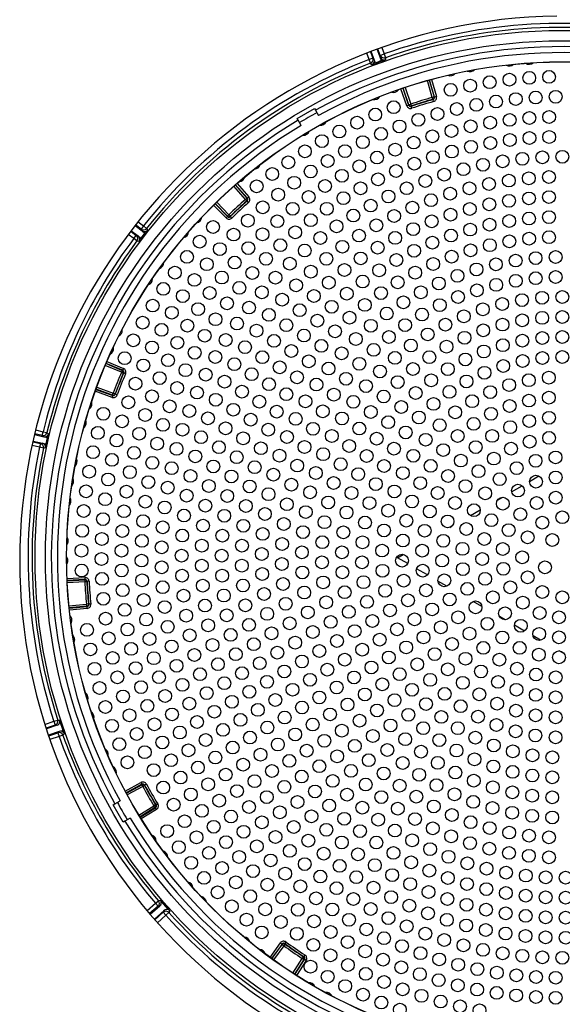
# Model space of a CAD drawing. Header units: millimetres. Extents: x 1064 to 6011, y -885 to 2276.
# Tile 32 of 36: x 3322 to 3457, y 1810 to 2056. Entities that reach past the tile are written whole.
import ezdxf

# ---------------------------------------------------------------- set-up
doc = ezdxf.new("R2010")
doc.units = ezdxf.units.MM
doc.header["$MEASUREMENT"] = 0

# ---------------------------------------------------------------- blocks, each defined once
blk = doc.blocks.new('Boven')
for p, q in [((1090.63, -429.73), (1089.87, -427.73)), ((1092.16, -429.17), (1091.43, -427.15)), ((1092.17, -428.68), (1091.58, -427.09)), ((1092.52, -426.75), (1093.11, -428.33)), ((1089.36, -429.72), (1088.78, -428.15)), ((1090.3, -429.38), (1089.36, -429.72)), ((1089.73, -430.66), (1089.36, -429.72)), ((1089.71, -427.79), (1090.3, -429.38)), ((1090.3, -429.38), (1090.63, -429.73)), ((1090.95, -430.6), (1090.63, -429.73)), ((1092.5, -430.12), (1090.99, -430.68)), ((1092.16, -429.17), (1092.17, -428.68)), ((1092.47, -430.03), (1092.16, -429.17)), ((1092.17, -428.68), (1093.11, -428.33)), ((1093.11, -428.33), (1093.44, -429.28)), ((1093.44, -429.28), (1093.43, -429.76)), ((1090.05, -431.01), (1089.73, -430.66)), ((1105.1, -439.19), (1103.92, -434.98)), ((1104.4, -434.85), (1105.58, -439.06)), ((1105.69, -439.12), (1104.48, -434.83)), ((1104.97, -434.69), (1106.17, -438.98)), ((1098.76, -441.27), (1097.33, -437.05)), ((1097.81, -436.89), (1099.23, -441.11)), ((1099.28, -441), (1097.89, -436.86)), ((1098.36, -436.7), (1099.76, -440.84)), ((1105.58, -439.06), (1105.1, -439.19)), ((1105.24, -439.68), (1105.1, -439.19)), ((1105.34, -439.73), (1105.24, -439.68)), ((1105.48, -440.21), (1105.34, -439.73)), ((1105.58, -439.06), (1105.69, -439.12)), ((1106.17, -438.98), (1105.69, -439.12)), ((1071.44, -444.43), (1075.77, -441.93)), ((1075.77, -441.93), (1076.02, -442.37)), ((1076.02, -442.37), (1076.77, -443.67)), ((1098.76, -441.27), (1099.23, -441.11)), ((1099.23, -441.11), (1099.28, -441)), ((1099.28, -441), (1099.76, -440.84)), ((1099.92, -441.32), (1099.76, -440.84)), ((1099.92, -441.32), (1099.86, -441.42)), ((1100.02, -441.9), (1099.86, -441.42)), ((1071.69, -444.87), (1071.44, -444.43)), ((1072.44, -446.17), (1071.69, -444.87)), ((1058.5, -464.66), (1055.61, -461.38)), ((1055.99, -461.05), (1058.88, -464.33)), ((1059, -464.34), (1056.05, -460.99)), ((1056.43, -460.66), (1059.37, -464.01)), ((1058.88, -464.33), (1058.5, -464.66)), ((1058.88, -464.33), (1059, -464.34)), ((1059.37, -464.01), (1059, -464.34)), ((1053.69, -469.28), (1050.57, -466.1)), ((1050.93, -465.75), (1054.05, -468.93)), ((1054.05, -468.81), (1050.99, -465.69)), ((1051.35, -465.34), (1054.4, -468.46)), ((1058.83, -465.04), (1058.5, -464.66)), ((1058.95, -465.04), (1058.83, -465.04)), ((1059.28, -465.42), (1058.95, -465.04)), ((1053.69, -469.28), (1054.05, -468.93)), ((1054.05, -468.81), (1054.4, -468.46)), ((1054.05, -468.93), (1054.05, -468.81)), ((1054.75, -468.82), (1054.4, -468.46)), ((1054.75, -468.82), (1054.75, -468.94)), ((1055.1, -469.3), (1054.75, -468.94)), ((1031.01, -471.14), (1032.71, -472.47)), ((1032.46, -472.05), (1031.11, -471.01)), ((1031.73, -470.23), (1033.07, -471.26)), ((1033.07, -471.26), (1032.46, -472.05)), ((1033.07, -471.26), (1033.85, -471.88)), ((1033.85, -471.88), (1034.1, -472.3)), ((1030.64, -474.43), (1029.29, -473.39)), ((1029.89, -472.59), (1031.25, -473.63)), ((1029.99, -472.46), (1031.71, -473.76)), ((1030.64, -474.43), (1031.25, -473.63)), ((1031.44, -475.02), (1030.64, -474.43)), ((1031.25, -473.63), (1031.71, -473.76)), ((1031.71, -473.76), (1032.45, -474.32)), ((1032.71, -472.47), (1032.46, -472.05)), ((1033.5, -473.1), (1032.52, -474.37)), ((1032.71, -472.47), (1033.43, -473.04)), ((1031.9, -475.15), (1031.44, -475.02)), ((1027.57, -507.82), (1023.54, -506.12)), ((1023.74, -505.66), (1027.76, -507.36)), ((1027.87, -507.32), (1023.77, -505.58)), ((1023.97, -505.12), (1028.07, -506.86)), ((1027.76, -507.36), (1027.57, -507.82)), ((1028.03, -508.02), (1027.57, -507.82)), ((1027.76, -507.36), (1027.87, -507.32)), ((1028.07, -506.86), (1027.87, -507.32)), ((1028.14, -507.97), (1028.03, -508.02)), ((1028.6, -508.17), (1028.14, -507.97)), ((1025.24, -514.08), (1021.05, -512.56)), ((1021.22, -512.09), (1025.41, -513.61)), ((1025.36, -513.5), (1021.25, -512.01)), ((1021.42, -511.54), (1025.53, -513.03)), ((1025.24, -514.08), (1025.41, -513.61)), ((1025.36, -513.5), (1025.53, -513.03)), ((1025.41, -513.61), (1025.36, -513.5)), ((1026, -513.2), (1025.53, -513.03)), ((1026, -513.2), (1026.05, -513.31)), ((1026.52, -513.48), (1026.05, -513.31)), ((1005.89, -523.35), (1008.2, -523.89)), ((1007.8, -523.62), (1005.93, -523.19)), ((1006.17, -522.22), (1008.02, -522.64)), ((1007.8, -523.62), (1008.02, -522.64)), ((1008.2, -523.89), (1007.8, -523.62)), ((1008.02, -522.64), (1008.99, -522.88)), ((1008.99, -522.88), (1009.39, -523.15)), ((1005.48, -525.14), (1007.36, -525.56)), ((1005.52, -524.98), (1007.84, -525.48)), ((1007.36, -525.56), (1007.14, -526.54)), ((1007.36, -525.56), (1007.84, -525.48)), ((1007.84, -525.48), (1008.74, -525.68)), ((1008.2, -523.89), (1009.09, -524.1)), ((1009.18, -524.13), (1008.83, -525.69)), ((1007.14, -526.54), (1005.26, -526.11)), ((1008.12, -526.74), (1007.14, -526.54)), ((1008.6, -526.67), (1008.12, -526.74)), ((1129.42, -535.06), (1131.76, -533.7)), ((1124.95, -537.64), (1127.56, -536.13)), ((1121.46, -539.65), (1122.52, -539.04)), ((1114.65, -543.58), (1117.13, -542.15)), ((1109.49, -546.56), (1110.01, -546.26)), ((1101.61, -551.11), (1102.07, -550.84)), ((1096.44, -554.1), (1097.87, -553.27)), ((1099.02, -555.59), (1096.44, -554.1)), ((1103.93, -558.42), (1101.22, -556.86)), ((1014.01, -559.26), (1018.46, -559.05)), ((1018.48, -559.55), (1014.03, -559.76)), ((1014.04, -559.85), (1018.4, -559.63)), ((1018.43, -560.13), (1014.06, -560.35)), ((1018.4, -559.63), (1018.48, -559.55)), ((1018.4, -559.63), (1018.43, -560.13)), ((1018.93, -560.11), (1018.43, -560.13)), ((1018.46, -559.05), (1018.48, -559.55)), ((1019.01, -560.02), (1018.93, -560.11)), ((1019.5, -560), (1019.01, -560.02)), ((1108.79, -561.23), (1106.56, -559.94)), ((1117.52, -566.27), (1115.36, -565.02)), ((1014.49, -566.15), (1018.84, -565.71)), ((1018.9, -566.21), (1014.54, -566.65)), ((1014.55, -566.73), (1018.99, -566.28)), ((1019.04, -566.78), (1014.61, -567.23)), ((1019.34, -565.66), (1018.84, -565.71)), ((1018.9, -566.21), (1018.84, -565.71)), ((1018.99, -566.28), (1018.9, -566.21)), ((1019.04, -566.78), (1018.99, -566.28)), ((1019.34, -565.66), (1019.43, -565.74)), ((1019.93, -565.69), (1019.43, -565.74)), ((1123.29, -569.6), (1121.92, -568.81)), ((1128.17, -572.41), (1125.64, -570.95)), ((1132.15, -574.72), (1130.29, -573.64)), ((1138.11, -578.15), (1136.79, -577.39)), ((1010.72, -594.96), (1011.68, -594.66)), ((1011.68, -594.66), (1012.18, -594.68)), ((1008.48, -595.73), (1010.72, -594.96)), ((1011.05, -595.91), (1008.79, -596.68)), ((1011.53, -595.94), (1008.84, -596.83)), ((1010.72, -594.96), (1011.05, -595.91)), ((1011.53, -595.94), (1011.05, -595.91)), ((1012.05, -597.48), (1009.36, -598.42)), ((1009.42, -598.57), (1011.69, -597.8)), ((1012.01, -598.75), (1009.74, -599.52)), ((1011.69, -597.8), (1012.05, -597.48)), ((1011.69, -597.8), (1012.01, -598.75)), ((1012.95, -598.41), (1012.01, -598.75)), ((1013.34, -598.08), (1012.95, -598.41)), ((1028.53, -612.36), (1032.44, -610.24)), ((1032.68, -610.68), (1028.76, -612.8)), ((1028.8, -612.88), (1032.65, -610.79)), ((1032.89, -611.23), (1029.04, -613.32)), ((1032.44, -610.24), (1032.68, -610.68)), ((1032.65, -610.79), (1032.68, -610.68)), ((1032.65, -610.79), (1032.89, -611.23)), ((1033.32, -610.99), (1032.89, -611.23)), ((1033.36, -610.88), (1033.32, -610.99)), ((1033.8, -610.64), (1033.36, -610.88)), ((1025.51, -615.83), (1025.95, -615.58)), ((1028.01, -620.16), (1025.51, -615.83)), ((1025.95, -615.58), (1027.25, -614.83)), ((1031.95, -618.36), (1035.68, -616.07)), ((1035.94, -616.5), (1032.21, -618.78)), ((1032.26, -618.86), (1036.06, -616.53)), ((1036.32, -616.95), (1032.52, -619.28)), ((1036.11, -615.81), (1035.68, -616.07)), ((1035.94, -616.5), (1035.68, -616.07)), ((1036.06, -616.53), (1035.94, -616.5)), ((1036.32, -616.95), (1036.06, -616.53)), ((1036.11, -615.81), (1036.22, -615.84)), ((1036.65, -615.58), (1036.22, -615.84)), ((1029.75, -619.16), (1028.45, -619.91)), ((1028.45, -619.91), (1028.01, -620.16)), ((1033.98, -642.22), (1036.06, -640.4)), ((1036.71, -641.15), (1034.62, -642.98)), ((1034.72, -643.1), (1037.17, -640.99)), ((1036.06, -640.4), (1036.82, -639.75)), ((1036.06, -640.4), (1036.71, -641.15)), ((1037.17, -640.99), (1036.71, -641.15)), ((1036.82, -639.75), (1037.29, -639.58)), ((1035.82, -644.37), (1038.25, -642.21)), ((1035.92, -644.49), (1038.03, -642.65)), ((1038.69, -643.4), (1036.59, -645.24)), ((1038.03, -642.65), (1038.25, -642.21)), ((1038.03, -642.65), (1038.69, -643.4)), ((1039.43, -642.73), (1038.69, -643.4)), ((1039.66, -642.28), (1039.43, -642.73)), ((1064.65, -653.9), (1067.25, -650.29)), ((1067.66, -650.58), (1065.05, -654.2)), ((1065.12, -654.25), (1067.68, -650.7)), ((1068.08, -650.99), (1065.53, -654.54)), ((1067.25, -650.29), (1067.66, -650.58)), ((1067.68, -650.7), (1067.66, -650.58)), ((1067.68, -650.7), (1068.08, -650.99)), ((1068.37, -650.59), (1068.08, -650.99)), ((1068.65, -650.06), (1068.36, -650.47)), ((1068.36, -650.47), (1068.37, -650.59)), ((1072.98, -653.72), (1072.7, -654.14)), ((1072.98, -653.72), (1073.09, -653.7)), ((1073.36, -653.28), (1073.09, -653.7)), ((1070.34, -657.82), (1072.7, -654.14)), ((1073.12, -654.41), (1070.76, -658.09)), ((1070.83, -658.14), (1073.24, -654.39)), ((1073.66, -654.66), (1071.25, -658.4)), ((1073.12, -654.41), (1072.7, -654.14)), ((1073.24, -654.39), (1073.12, -654.41)), ((1073.66, -654.66), (1073.24, -654.39))]:
    blk.add_line(p, q)
for centre, radius in [((1137.59, -554.01), 131.57), ((1137.59, -554.01), 128.99), ((1137.59, -554.01), 123.72), ((1137.59, -554.01), 123.69), ((1134.29, -434.06), 1.6), ((1114.59, -436.24), 1.6), ((1119.48, -435.39), 1.6), ((1124.4, -434.74), 1.6), ((1129.34, -434.3), 1.6), ((1109.75, -437.29), 1.6), ((1135.93, -439.03), 1.6), ((1095.52, -441.63), 1.6), ((1116.12, -441.04), 1.6), ((1121.04, -440.21), 1.6), ((1125.98, -439.6), 1.6), ((1130.95, -439.21), 1.6), ((1090.91, -443.46), 1.6), ((1106.43, -443.32), 1.6), ((1111.25, -442.07), 1.6), ((1134.3, -444.06), 1.6), ((1086.39, -445.49), 1.6), ((1096.96, -446.43), 1.6), ((1101.66, -444.77), 1.6), ((1114.72, -446.42), 1.6), ((1119.57, -445.5), 1.6), ((1124.46, -444.8), 1.6), ((1129.37, -444.32), 1.6), ((1081.95, -447.7), 1.6), ((1092.34, -448.29), 1.6), ((1105.17, -448.9), 1.6), ((1109.92, -447.55), 1.6), ((1077.6, -450.09), 1.6), ((1087.8, -450.35), 1.6), ((1100.49, -450.46), 1.6), ((1119.63, -450.56), 1.6), ((1124.5, -449.83), 1.6), ((1129.39, -449.33), 1.6), ((1134.31, -449.06), 1.6), ((1073.36, -452.65), 1.6), ((1083.36, -452.6), 1.6), ((1095.88, -452.23), 1.6), ((1110.02, -452.7), 1.6), ((1114.8, -451.52), 1.6), ((1069.22, -455.4), 1.6), ((1079.02, -455.05), 1.6), ((1086.92, -456.38), 1.6), ((1091.35, -454.2), 1.6), ((1100.65, -455.72), 1.6), ((1105.3, -454.1), 1.6), ((1117.78, -456), 1.6), ((1122.69, -455.13), 1.6), ((1127.63, -454.51), 1.6), ((1132.61, -454.14), 1.6), ((1137.59, -454.01), 1.6), ((1065.21, -458.31), 1.6), ((1074.79, -457.68), 1.6), ((1082.59, -458.75), 1.6), ((1096.09, -457.56), 1.6), ((1108.12, -458.46), 1.6), ((1112.92, -457.11), 1.6), ((1070.67, -460.49), 1.6), ((1078.38, -461.31), 1.6), ((1091.61, -459.62), 1.6), ((1103.39, -460.04), 1.6), ((1119.31, -460.79), 1.6), ((1124.26, -459.95), 1.6), ((1129.24, -459.38), 1.6), ((1134.25, -459.07), 1.6), ((1061.31, -461.38), 1.6), ((1066.68, -463.48), 1.6), ((1087.24, -461.87), 1.6), ((1098.75, -461.86), 1.6), ((1109.59, -463.23), 1.6), ((1114.42, -461.88), 1.6), ((1074.28, -464.06), 1.6), ((1082.98, -464.34), 1.6), ((1089.77, -466.19), 1.6), ((1094.2, -463.92), 1.6), ((1104.84, -464.84), 1.6), ((1119.37, -465.88), 1.6), ((1124.3, -465), 1.6), ((1129.26, -464.4), 1.6), ((1134.26, -464.07), 1.6), ((1062.83, -466.63), 1.6), ((1070.3, -466.99), 1.6), ((1078.83, -466.99), 1.6), ((1085.45, -468.68), 1.6), ((1100.18, -466.69), 1.6), ((1109.7, -468.44), 1.6), ((1114.5, -467.03), 1.6), ((1059.11, -469.95), 1.6), ((1066.47, -470.1), 1.6), ((1074.82, -469.84), 1.6), ((1091.18, -471.12), 1.6), ((1095.62, -468.79), 1.6), ((1104.99, -470.13), 1.6), ((1119.43, -470.97), 1.6), ((1124.34, -470.05), 1.6), ((1129.29, -469.42), 1.6), ((1134.26, -469.08), 1.6), ((1050.44, -471.52), 1.6), ((1055.55, -473.43), 1.6), ((1062.78, -473.38), 1.6), ((1070.94, -472.88), 1.6), ((1081.26, -471.39), 1.6), ((1100.38, -472.07), 1.6), ((1114.59, -472.18), 1.6), ((1047.11, -475.2), 1.6), ((1077.21, -474.3), 1.6), ((1086.87, -473.68), 1.6), ((1095.88, -474.26), 1.6), ((1105.16, -475.44), 1.6), ((1109.83, -473.67), 1.6), ((1124.38, -475.11), 1.6), ((1129.31, -474.44), 1.6), ((1134.27, -474.08), 1.6), ((1052.13, -477.06), 1.6), ((1059.23, -476.81), 1.6), ((1067.21, -476.09), 1.6), ((1073.32, -477.41), 1.6), ((1082.71, -476.47), 1.6), ((1091.51, -476.7), 1.6), ((1100.61, -477.48), 1.6), ((1114.69, -477.36), 1.6), ((1119.5, -476.08), 1.6), ((1043.93, -479), 1.6), ((1048.88, -480.84), 1.6), ((1055.85, -480.41), 1.6), ((1063.64, -479.48), 1.6), ((1069.58, -480.71), 1.6), ((1078.69, -479.48), 1.6), ((1087.29, -479.38), 1.6), ((1096.18, -479.78), 1.6), ((1105.36, -480.79), 1.6), ((1109.97, -478.93), 1.6), ((1121.02, -480.87), 1.6), ((1125.94, -479.92), 1.6), ((1130.92, -479.31), 1.6), ((1135.92, -479.03), 1.6), ((1040.91, -482.94), 1.6), ((1060.23, -483.02), 1.6), ((1074.84, -482.69), 1.6), ((1083.22, -482.29), 1.6), ((1091.89, -482.34), 1.6), ((1100.87, -482.94), 1.6), ((1116.17, -482.14), 1.6), ((1045.79, -484.75), 1.6), ((1052.63, -484.15), 1.6), ((1066.01, -484.19), 1.6), ((1079.32, -485.43), 1.6), ((1087.77, -485.15), 1.6), ((1096.52, -485.36), 1.6), ((1106.78, -485.63), 1.6), ((1111.42, -483.73), 1.6), ((1125.98, -484.98), 1.6), ((1130.94, -484.33), 1.6), ((1135.92, -484.03), 1.6), ((1038.05, -486.99), 1.6), ((1049.58, -488.03), 1.6), ((1056.98, -486.73), 1.6), ((1062.62, -487.84), 1.6), ((1071.16, -486.1), 1.6), ((1083.81, -488.19), 1.6), ((1092.33, -488.05), 1.6), ((1102.28, -487.84), 1.6), ((1116.28, -487.34), 1.6), ((1121.09, -485.98), 1.6), ((1042.88, -488.79), 1.6), ((1053.92, -490.58), 1.6), ((1067.67, -489.7), 1.6), ((1075.6, -488.77), 1.6), ((1097.94, -490.35), 1.6), ((1111.58, -489.03), 1.6), ((1122.6, -490.76), 1.6), ((1127.55, -489.79), 1.6), ((1132.55, -489.21), 1.6), ((1137.59, -489.01), 1.6), ((1035.37, -491.16), 1.6), ((1040.14, -492.95), 1.6), ((1046.71, -492.05), 1.6), ((1059.41, -491.66), 1.6), ((1072.07, -492.32), 1.6), ((1080.04, -491.46), 1.6), ((1088.32, -490.99), 1.6), ((1093.78, -493.14), 1.6), ((1107.01, -491.05), 1.6), ((1117.75, -492.11), 1.6), ((1032.86, -495.44), 1.6), ((1051.04, -494.57), 1.6), ((1056.4, -495.64), 1.6), ((1064.37, -493.48), 1.6), ((1076.47, -494.94), 1.6), ((1084.5, -494.17), 1.6), ((1102.59, -493.39), 1.6), ((1113.01, -493.84), 1.6), ((1127.59, -494.85), 1.6), ((1132.57, -494.22), 1.6), ((1137.59, -494.01), 1.6), ((1037.59, -497.23), 1.6), ((1044.02, -496.19), 1.6), ((1061.28, -497.43), 1.6), ((1068.74, -496.05), 1.6), ((1080.88, -497.59), 1.6), ((1089.81, -496.2), 1.6), ((1098.36, -496.04), 1.6), ((1108.42, -495.92), 1.6), ((1117.86, -497.35), 1.6), ((1122.67, -495.9), 1.6), ((1030.53, -499.82), 1.6), ((1041.52, -500.44), 1.6), ((1048.35, -498.69), 1.6), ((1053.59, -499.76), 1.6), ((1065.63, -499.97), 1.6), ((1073.11, -498.63), 1.6), ((1086.06, -499.52), 1.6), ((1094.32, -498.99), 1.6), ((1104.01, -498.36), 1.6), ((1113.19, -499.2), 1.6), ((1127.63, -499.92), 1.6), ((1132.59, -499.24), 1.6), ((1137.59, -499.01), 1.6), ((1035.22, -501.62), 1.6), ((1045.85, -502.94), 1.6), ((1058.4, -501.54), 1.6), ((1069.97, -502.51), 1.6), ((1077.48, -501.22), 1.6), ((1082.53, -503.08), 1.6), ((1090.51, -502.21), 1.6), ((1099.8, -501.13), 1.6), ((1108.69, -501.43), 1.6), ((1118, -502.62), 1.6), ((1122.75, -501.05), 1.6), ((1028.38, -504.29), 1.6), ((1039.21, -504.81), 1.6), ((1050.99, -504.01), 1.6), ((1062.73, -504.05), 1.6), ((1074.32, -505.06), 1.6), ((1095.81, -504.22), 1.6), ((1104.39, -504.04), 1.6), ((1113.41, -504.61), 1.6), ((1127.68, -505), 1.6), ((1132.61, -504.26), 1.6), ((1137.59, -504.01), 1.6), ((1033.05, -506.1), 1.6), ((1043.56, -507.29), 1.6), ((1055.74, -505.79), 1.6), ((1067.06, -506.57), 1.6), ((1079.26, -506.88), 1.6), ((1086.93, -505.7), 1.6), ((1092.08, -507.6), 1.6), ((1100.32, -506.99), 1.6), ((1109.02, -507.02), 1.6), ((1118.17, -507.94), 1.6), ((1122.85, -506.23), 1.6), ((1037.11, -509.27), 1.6), ((1048.61, -508.39), 1.6), ((1053.31, -510.17), 1.6), ((1060.07, -508.29), 1.6), ((1071.4, -509.09), 1.6), ((1083.62, -509.44), 1.6), ((1096.52, -510.27), 1.6), ((1104.86, -509.81), 1.6), ((1113.68, -510.1), 1.6), ((1129.23, -509.79), 1.6), ((1134.23, -509.14), 1.6), ((1031.07, -510.67), 1.6), ((1041.47, -511.75), 1.6), ((1046.45, -512.88), 1.6), ((1057.65, -512.67), 1.6), ((1064.4, -510.79), 1.6), ((1076.24, -510.88), 1.6), ((1088.62, -511.27), 1.6), ((1109.43, -512.7), 1.6), ((1119.6, -512.76), 1.6), ((1124.33, -511.01), 1.6), ((1029.3, -515.33), 1.6), ((1035.2, -513.82), 1.6), ((1051.12, -514.68), 1.6), ((1061.99, -515.16), 1.6), ((1068.73, -513.29), 1.6), ((1073.49, -515.07), 1.6), ((1080.57, -513.41), 1.6), ((1085.46, -515.19), 1.6), ((1093, -513.86), 1.6), ((1100.98, -512.97), 1.6), ((1115.09, -515.04), 1.6), ((1129.27, -514.88), 1.6), ((1134.24, -514.15), 1.6), ((1039.6, -516.3), 1.6), ((1044.51, -517.48), 1.6), ((1055.48, -517.17), 1.6), ((1066.33, -517.65), 1.6), ((1077.82, -517.58), 1.6), ((1089.8, -517.73), 1.6), ((1097.4, -516.47), 1.6), ((1105.45, -515.71), 1.6), ((1110.87, -517.8), 1.6), ((1124.44, -516.23), 1.6), ((1023.07, -518.18), 1.6), ((1027.72, -520.06), 1.6), ((1033.5, -518.46), 1.6), ((1049.16, -519.3), 1.6), ((1059.84, -519.66), 1.6), ((1071.04, -519.44), 1.6), ((1082.6, -519.35), 1.6), ((1094.15, -520.28), 1.6), ((1101.8, -519.1), 1.6), ((1119.81, -518.18), 1.6), ((1129.34, -520), 1.6), ((1134.26, -519.17), 1.6), ((1037.94, -520.94), 1.6), ((1042.8, -522.16), 1.6), ((1053.56, -521.8), 1.6), ((1064.21, -522.15), 1.6), ((1075.38, -521.93), 1.6), ((1086.93, -521.86), 1.6), ((1106.98, -521.02), 1.6), ((1115.46, -520.69), 1.6), ((1124.58, -521.52), 1.6), ((1021.69, -522.94), 1.6), ((1026.36, -524.85), 1.6), ((1032.01, -523.16), 1.6), ((1047.45, -524.02), 1.6), ((1057.96, -524.29), 1.6), ((1068.88, -523.96), 1.6), ((1080.08, -523.72), 1.6), ((1091.26, -524.37), 1.6), ((1098.5, -522.83), 1.6), ((1103.48, -524.66), 1.6), ((1111.46, -523.73), 1.6), ((1120.09, -523.7), 1.6), ((1129.43, -525.14), 1.6), ((1134.29, -524.19), 1.6), ((1036.5, -525.65), 1.6), ((1041.33, -526.93), 1.6), ((1051.9, -526.52), 1.6), ((1062.37, -526.78), 1.6), ((1073.25, -526.45), 1.6), ((1084.42, -526.21), 1.6), ((1095.59, -526.88), 1.6), ((1107.87, -527.24), 1.6), ((1115.96, -526.5), 1.6), ((1124.79, -526.88), 1.6), ((1020.5, -527.76), 1.6), ((1025.2, -529.69), 1.6), ((1030.73, -527.93), 1.6), ((1046, -528.82), 1.6), ((1056.35, -529.01), 1.6), ((1067.02, -528.62), 1.6), ((1077.91, -528.26), 1.6), ((1088.76, -528.71), 1.6), ((1100.41, -528.66), 1.6), ((1112.26, -529.86), 1.6), ((1120.5, -529.36), 1.6), ((1130.92, -529.92), 1.6), ((1135.9, -529.07), 1.6), ((1035.28, -530.42), 1.6), ((1040.1, -531.76), 1.6), ((1050.5, -531.32), 1.6), ((1060.82, -531.51), 1.6), ((1071.44, -531.11), 1.6), ((1082.28, -530.76), 1.6), ((1093.1, -531.2), 1.6), ((1104.75, -531.18), 1.6), ((1116.67, -532.51), 1.6), ((1126.2, -531.75), 1.6), ((1019.52, -532.62), 1.6), ((1024.25, -534.58), 1.6), ((1029.67, -532.75), 1.6), ((1044.8, -533.69), 1.6), ((1055.03, -533.82), 1.6), ((1065.48, -533.39), 1.6), ((1076.09, -532.97), 1.6), ((1086.66, -533.25), 1.6), ((1097.81, -532.98), 1.6), ((1109.08, -533.71), 1.6), ((1121.96, -534.5), 1.6), ((1135.92, -534.08), 1.6), ((1018.74, -537.52), 1.6), ((1034.29, -535.24), 1.6), ((1039.12, -536.64), 1.6), ((1049.38, -536.19), 1.6), ((1059.57, -536.32), 1.6), ((1069.98, -535.89), 1.6), ((1080.53, -535.47), 1.6), ((1091.05, -535.74), 1.6), ((1102.14, -535.48), 1.6), ((1113.42, -536.24), 1.6), ((1126.52, -537.35), 1.6), ((1131.01, -535.12), 1.6), ((1023.51, -539.51), 1.6), ((1028.83, -537.61), 1.6), ((1043.85, -538.61), 1.6), ((1053.98, -538.7), 1.6), ((1064.27, -538.25), 1.6), ((1074.65, -537.79), 1.6), ((1084.98, -537.97), 1.6), ((1095.7, -537.57), 1.6), ((1106.48, -537.97), 1.6), ((1118.35, -538.05), 1.6), ((1135.94, -539.1), 1.6), ((1018.16, -542.45), 1.6), ((1033.52, -540.1), 1.6), ((1038.37, -541.57), 1.6), ((1048.52, -541.12), 1.6), ((1058.63, -541.21), 1.6), ((1068.86, -540.76), 1.6), ((1079.18, -540.31), 1.6), ((1089.46, -540.47), 1.6), ((1094.13, -542.36), 1.6), ((1100.1, -540.07), 1.6), ((1110.82, -540.46), 1.6), ((1115.53, -542.25), 1.6), ((1122.73, -540.63), 1.6), ((1131.19, -540.44), 1.6), ((1022.99, -544.47), 1.6), ((1028.2, -542.51), 1.6), ((1043.17, -543.58), 1.6), ((1053.23, -543.64), 1.6), ((1063.38, -543.18), 1.6), ((1073.58, -542.72), 1.6), ((1083.74, -542.82), 1.6), ((1098.65, -544.87), 1.6), ((1104.52, -542.56), 1.6), ((1119.87, -544.74), 1.6), ((1127.13, -543.26), 1.6), ((1137.59, -544.01), 1.6), ((1032.98, -544.99), 1.6), ((1037.88, -546.54), 1.6), ((1047.94, -546.09), 1.6), ((1057.98, -546.14), 1.6), ((1068.09, -545.7), 1.6), ((1078.24, -545.24), 1.6), ((1088.35, -545.33), 1.6), ((1093.1, -547.3), 1.6), ((1108.96, -545.05), 1.6), ((1113.62, -546.93), 1.6), ((1124.21, -547.23), 1.6), ((1132.59, -545.35), 1.6), ((1017.78, -547.39), 1.6), ((1022.69, -549.44), 1.6), ((1027.79, -547.43), 1.6), ((1042.75, -548.58), 1.6), ((1052.77, -548.6), 1.6), ((1062.82, -548.17), 1.6), ((1072.9, -547.72), 1.6), ((1082.95, -547.76), 1.6), ((1097.81, -549.83), 1.6), ((1103.23, -547.38), 1.6), ((1118.12, -549.44), 1.6), ((1128.93, -549.01), 1.6), ((1135.09, -549.68), 1.6), ((1032.68, -549.91), 1.6), ((1037.63, -551.51), 1.6), ((1047.64, -551.09), 1.6), ((1057.65, -551.11), 1.6), ((1067.67, -550.68), 1.6), ((1077.71, -550.24), 1.6), ((1087.73, -550.27), 1.6), ((1107.88, -549.89), 1.6), ((1112.68, -551.9), 1.6), ((1122.73, -551.95), 1.6), ((1017.61, -552.35), 1.6), ((1022.6, -554.42), 1.6), ((1027.61, -552.36), 1.6), ((1042.6, -553.59), 1.6), ((1052.6, -553.59), 1.6), ((1062.6, -553.17), 1.6), ((1072.61, -552.75), 1.6), ((1082.61, -552.76), 1.6), ((1092.62, -552.33), 1.6), ((1102.63, -552.34), 1.6), ((1117.6, -554.43), 1.6), ((1127.59, -554.01), 1.6), ((1032.6, -554.83), 1.6), ((1037.63, -556.5), 1.6), ((1047.62, -556.09), 1.6), ((1057.62, -556.08), 1.6), ((1067.61, -555.67), 1.6), ((1077.61, -555.26), 1.6), ((1087.61, -555.25), 1.6), ((1097.6, -554.85), 1.6), ((1107.6, -554.83), 1.6), ((1112.77, -556.96), 1.6), ((1122.87, -556.88), 1.6), ((1133.26, -556.51), 1.6), ((1017.64, -557.31), 1.6), ((1022.72, -559.4), 1.6), ((1027.65, -557.3), 1.6), ((1042.71, -558.6), 1.6), ((1052.72, -558.58), 1.6), ((1062.71, -558.18), 1.6), ((1072.7, -557.79), 1.6), ((1082.72, -557.76), 1.6), ((1092.72, -557.37), 1.6), ((1102.75, -557.33), 1.6), ((1118.33, -559.39), 1.6), ((1128.93, -559.01), 1.6), ((1032.75, -559.75), 1.6), ((1037.88, -561.48), 1.6), ((1047.87, -561.09), 1.6), ((1057.91, -561.05), 1.6), ((1067.91, -560.66), 1.6), ((1077.92, -560.28), 1.6), ((1087.98, -560.22), 1.6), ((1098.02, -559.85), 1.6), ((1108.15, -559.76), 1.6), ((1113.87, -561.89), 1.6), ((1124.6, -561.51), 1.6), ((1023.07, -564.37), 1.6), ((1027.9, -562.23), 1.6), ((1043.08, -563.6), 1.6), ((1053.13, -563.55), 1.6), ((1063.16, -563.17), 1.6), ((1073.19, -562.8), 1.6), ((1083.29, -562.73), 1.6), ((1093.38, -562.37), 1.6), ((1103.58, -562.26), 1.6), ((1109.5, -564.53), 1.6), ((1120.27, -564.01), 1.6), ((1132.59, -562.67), 1.6), ((1137.59, -564.01), 1.6), ((1033.14, -564.66), 1.6), ((1038.37, -566.44), 1.6), ((1048.41, -566.06), 1.6), ((1058.5, -565.99), 1.6), ((1068.56, -565.62), 1.6), ((1078.66, -565.25), 1.6), ((1088.85, -565.13), 1.6), ((1099.07, -564.76), 1.6), ((1105.1, -567.02), 1.6), ((1115.94, -566.51), 1.6), ((1127.74, -565.32), 1.6), ((1023.62, -569.33), 1.6), ((1028.38, -567.14), 1.6), ((1043.72, -568.58), 1.6), ((1053.84, -568.49), 1.6), ((1063.94, -568.13), 1.6), ((1074.07, -567.77), 1.6), ((1084.31, -567.64), 1.6), ((1094.59, -567.27), 1.6), ((1111.61, -569.01), 1.6), ((1123.3, -568), 1.6), ((1131.95, -567.9), 1.6), ((1136.76, -568.98), 1.6), ((1033.75, -569.54), 1.6), ((1039.12, -571.37), 1.6), ((1049.21, -571), 1.6), ((1059.4, -570.88), 1.6), ((1069.57, -570.51), 1.6), ((1079.8, -570.14), 1.6), ((1090.2, -569.93), 1.6), ((1100.72, -569.51), 1.6), ((1107.28, -571.51), 1.6), ((1118.9, -570.61), 1.6), ((1127.23, -571.11), 1.6), ((1018.97, -572.12), 1.6), ((1024.39, -574.25), 1.6), ((1029.08, -572.03), 1.6), ((1034.59, -574.39), 1.6), ((1044.62, -573.51), 1.6), ((1054.83, -573.38), 1.6), ((1065.04, -573.01), 1.6), ((1075.32, -572.65), 1.6), ((1085.77, -572.43), 1.6), ((1096.35, -572), 1.6), ((1102.95, -574.01), 1.6), ((1114.43, -573.08), 1.6), ((1122.62, -574.03), 1.6), ((1131.81, -573.15), 1.6), ((1136.75, -573.99), 1.6), ((1040.1, -576.26), 1.6), ((1050.3, -575.89), 1.6), ((1060.6, -575.71), 1.6), ((1070.92, -575.32), 1.6), ((1081.36, -574.92), 1.6), ((1092.02, -574.57), 1.6), ((1098.62, -576.51), 1.6), ((1110.08, -575.64), 1.6), ((1117.89, -576.63), 1.6), ((1126.96, -576.63), 1.6), ((1019.82, -577.01), 1.6), ((1025.38, -579.13), 1.6), ((1030, -576.88), 1.6), ((1035.66, -579.2), 1.6), ((1045.78, -578.39), 1.6), ((1056.11, -578.21), 1.6), ((1066.47, -577.82), 1.6), ((1076.96, -577.42), 1.6), ((1087.66, -577.06), 1.6), ((1094.29, -579.01), 1.6), ((1105.73, -578.19), 1.6), ((1131.73, -578.31), 1.6), ((1136.75, -578.99), 1.6), ((1031.13, -581.68), 1.6), ((1041.33, -581.09), 1.6), ((1051.65, -580.7), 1.6), ((1062.09, -580.46), 1.6), ((1072.61, -580.02), 1.6), ((1083.3, -579.55), 1.6), ((1089.96, -581.51), 1.6), ((1101.39, -580.73), 1.6), ((1113.44, -579.34), 1.6), ((1121.88, -579.56), 1.6), ((1020.87, -581.85), 1.6), ((1026.57, -583.97), 1.6), ((1036.96, -583.95), 1.6), ((1047.19, -583.2), 1.6), ((1057.67, -582.95), 1.6), ((1068.22, -582.51), 1.6), ((1078.95, -582.05), 1.6), ((1085.63, -584.01), 1.6), ((1097, -583.19), 1.6), ((1109.01, -581.99), 1.6), ((1117.29, -582.52), 1.6), ((1126.3, -581.8), 1.6), ((1131.03, -583.28), 1.6), ((1135.94, -583.96), 1.6), ((1022.12, -586.65), 1.6), ((1032.48, -586.43), 1.6), ((1042.8, -585.85), 1.6), ((1053.26, -585.44), 1.6), ((1063.88, -585.1), 1.6), ((1074.63, -584.59), 1.6), ((1081.3, -586.51), 1.6), ((1092.66, -585.72), 1.6), ((1104.61, -584.61), 1.6), ((1112.75, -585.35), 1.6), ((1121.55, -585.12), 1.6), ((1027.97, -588.75), 1.6), ((1038.47, -588.63), 1.6), ((1048.86, -587.93), 1.6), ((1059.51, -587.59), 1.6), ((1070.28, -587.08), 1.6), ((1076.97, -589.01), 1.6), ((1088.32, -588.25), 1.6), ((1100.1, -587.09), 1.6), ((1108.24, -588.11), 1.6), ((1116.87, -588.22), 1.6), ((1126.14, -587.08), 1.6), ((1130.97, -588.37), 1.6), ((1135.93, -588.97), 1.6), ((1023.57, -591.4), 1.6), ((1034.04, -591.11), 1.6), ((1044.51, -590.54), 1.6), ((1055.14, -590.08), 1.6), ((1065.96, -589.62), 1.6), ((1072.64, -591.51), 1.6), ((1083.99, -590.77), 1.6), ((1095.73, -589.68), 1.6), ((1103.58, -590.66), 1.6), ((1112.24, -591.19), 1.6), ((1121.32, -590.55), 1.6), ((1029.58, -593.47), 1.6), ((1040.2, -593.24), 1.6), ((1050.77, -592.57), 1.6), ((1061.62, -592.11), 1.6), ((1068.31, -594.01), 1.6), ((1079.62, -593.24), 1.6), ((1091.36, -592.25), 1.6), ((1099.15, -593.34), 1.6), ((1107.4, -593.86), 1.6), ((1116.56, -593.79), 1.6), ((1126.03, -592.3), 1.6), ((1130.92, -593.45), 1.6), ((1135.92, -593.97), 1.6), ((1025.21, -596.08), 1.6), ((1035.81, -595.72), 1.6), ((1046.45, -595.13), 1.6), ((1057.27, -594.6), 1.6), ((1063.98, -596.51), 1.6), ((1075.29, -595.76), 1.6), ((1087, -594.81), 1.6), ((1094.72, -595.99), 1.6), ((1121.15, -595.89), 1.6), ((1031.39, -598.11), 1.6), ((1042.15, -597.76), 1.6), ((1052.93, -597.1), 1.6), ((1070.93, -598.24), 1.6), ((1082.57, -597.28), 1.6), ((1090.31, -598.61), 1.6), ((1102.88, -596.67), 1.6), ((1111.52, -596.67), 1.6), ((1125.94, -597.47), 1.6), ((1130.88, -598.5), 1.6), ((1135.91, -598.97), 1.6), ((1027.05, -600.68), 1.6), ((1037.79, -600.24), 1.6), ((1048.61, -599.63), 1.6), ((1059.65, -599.01), 1.6), ((1066.6, -600.75), 1.6), ((1078.22, -599.83), 1.6), ((1085.8, -601.09), 1.6), ((1098.39, -599.42), 1.6), ((1106.91, -599.65), 1.6), ((1115.9, -599.05), 1.6), ((1120.49, -600.99), 1.6), ((1033.4, -602.67), 1.6), ((1044.3, -602.19), 1.6), ((1055.32, -601.51), 1.6), ((1062.27, -603.27), 1.6), ((1073.81, -602.29), 1.6), ((1081.41, -603.69), 1.6), ((1093.91, -602.14), 1.6), ((1102.33, -602.55), 1.6), ((1111.18, -602.25), 1.6), ((1125.25, -602.46), 1.6), ((1130.14, -603.45), 1.6), ((1029.07, -605.21), 1.6), ((1039.96, -604.68), 1.6), ((1050.99, -604), 1.6), ((1057.94, -605.78), 1.6), ((1069.47, -604.84), 1.6), ((1076.94, -606.17), 1.6), ((1089.29, -604.67), 1.6), ((1097.77, -605.38), 1.6), ((1106.51, -605.33), 1.6), ((1115.68, -604.45), 1.6), ((1120.36, -606.23), 1.6), ((1135.1, -603.94), 1.6), ((1035.61, -607.14), 1.6), ((1046.66, -606.5), 1.6), ((1053.59, -608.26), 1.6), ((1065.13, -607.38), 1.6), ((1072.57, -608.75), 1.6), ((1084.86, -607.33), 1.6), ((1093.02, -607.98), 1.6), ((1101.87, -608.31), 1.6), ((1110.91, -607.75), 1.6), ((1125.18, -607.59), 1.6), ((1130.1, -608.49), 1.6), ((1042.33, -609), 1.6), ((1049.22, -610.71), 1.6), ((1060.79, -609.91), 1.6), ((1080.3, -609.84), 1.6), ((1088.54, -610.74), 1.6), ((1096.99, -611.02), 1.6), ((1106.19, -610.92), 1.6), ((1115.5, -609.79), 1.6), ((1135.09, -608.95), 1.6), ((1038, -611.5), 1.6), ((1044.9, -613.22), 1.6), ((1056.4, -612.38), 1.6), ((1068.21, -611.32), 1.6), ((1075.89, -612.47), 1.6), ((1083.88, -613.29), 1.6), ((1110.69, -613.18), 1.6), ((1120.25, -611.44), 1.6), ((1125.12, -612.69), 1.6), ((1130.07, -613.53), 1.6), ((1040.59, -615.76), 1.6), ((1051.98, -614.79), 1.6), ((1063.84, -613.89), 1.6), ((1071.5, -615.09), 1.6), ((1079.43, -615.99), 1.6), ((1092.43, -613.89), 1.6), ((1101.16, -613.78), 1.6), ((1115.36, -615.08), 1.6), ((1135.08, -613.95), 1.6), ((1047.65, -617.32), 1.6), ((1059.41, -616.35), 1.6), ((1067.11, -617.7), 1.6), ((1087.67, -616.51), 1.6), ((1096.53, -616.77), 1.6), ((1105.52, -616.22), 1.6), ((1110.04, -618.35), 1.6), ((1120.16, -616.62), 1.6), ((1125.07, -617.79), 1.6), ((1130.05, -618.56), 1.6), ((1043.35, -619.91), 1.6), ((1054.92, -618.73), 1.6), ((1062.62, -620.17), 1.6), ((1074.99, -618.67), 1.6), ((1083.17, -619.3), 1.6), ((1091.65, -619.5), 1.6), ((1100.82, -619.37), 1.6), ((1114.7, -620.15), 1.6), ((1135.07, -618.96), 1.6), ((1038.98, -622.38), 1.6), ((1050.58, -621.29), 1.6), ((1058.05, -622.54), 1.6), ((1070.57, -621.33), 1.6), ((1078.69, -622.05), 1.6), ((1087.09, -622.38), 1.6), ((1095.81, -622.23), 1.6), ((1105.27, -621.68), 1.6), ((1119.47, -621.62), 1.6), ((1124.34, -622.74), 1.6), ((1129.28, -623.51), 1.6), ((1046.3, -623.93), 1.6), ((1053.68, -625.13), 1.6), ((1066.01, -623.83), 1.6), ((1074.21, -624.77), 1.6), ((1082.56, -625.21), 1.6), ((1091.19, -625.22), 1.6), ((1100.13, -624.69), 1.6), ((1109.86, -623.69), 1.6), ((1114.57, -625.38), 1.6), ((1134.26, -623.92), 1.6), ((1041.89, -626.39), 1.6), ((1049.41, -627.82), 1.6), ((1061.35, -626.19), 1.6), ((1069.58, -627.31), 1.6), ((1078.04, -628.02), 1.6), ((1086.6, -628.16), 1.6), ((1095.45, -627.82), 1.6), ((1104.6, -626.88), 1.6), ((1119.39, -626.76), 1.6), ((1124.29, -627.82), 1.6), ((1044.96, -630.29), 1.6), ((1056.96, -628.82), 1.6), ((1064.81, -629.69), 1.6), ((1073.32, -630.61), 1.6), ((1090.8, -630.88), 1.6), ((1099.86, -630.17), 1.6), ((1109.19, -628.79), 1.6), ((1113.9, -630.41), 1.6), ((1129.25, -628.54), 1.6), ((1134.25, -628.93), 1.6), ((1052.69, -631.57), 1.6), ((1060.4, -632.36), 1.6), ((1068.44, -633.01), 1.6), ((1082.02, -631.06), 1.6), ((1095.14, -633.36), 1.6), ((1104.39, -632.25), 1.6), ((1118.69, -631.74), 1.6), ((1123.56, -632.76), 1.6), ((1048.19, -634.05), 1.6), ((1056.13, -635.17), 1.6), ((1063.99, -635.75), 1.6), ((1077.21, -633.72), 1.6), ((1086.17, -633.88), 1.6), ((1099.62, -635.6), 1.6), ((1109.04, -634.07), 1.6), ((1113.79, -635.6), 1.6), ((1128.49, -633.48), 1.6), ((1133.45, -633.9), 1.6), ((1138.42, -634), 1.6), ((1051.58, -637.67), 1.6), ((1072.22, -636.17), 1.6), ((1081.26, -636.63), 1.6), ((1090.46, -636.48), 1.6), ((1104.21, -637.58), 1.6), ((1118.62, -636.86), 1.6), ((1123.51, -637.83), 1.6), ((1059.72, -638.63), 1.6), ((1067.73, -638.97), 1.6), ((1076.14, -639.14), 1.6), ((1085.45, -639.33), 1.6), ((1094.87, -638.86), 1.6), ((1108.91, -639.31), 1.6), ((1113.69, -640.77), 1.6), ((1128.46, -638.51), 1.6), ((1133.43, -638.9), 1.6), ((1138.42, -639), 1.6), ((1055.11, -641.16), 1.6), ((1063.46, -641.92), 1.6), ((1071.61, -642.02), 1.6), ((1080.2, -641.93), 1.6), ((1089.77, -641.83), 1.6), ((1099.41, -640.99), 1.6), ((1104.06, -642.89), 1.6), ((1118.55, -641.97), 1.6), ((1123.47, -642.89), 1.6), ((1058.78, -644.49), 1.6), ((1067.34, -645.05), 1.6), ((1075.63, -644.89), 1.6), ((1084.38, -644.52), 1.6), ((1094.2, -644.1), 1.6), ((1108.79, -644.53), 1.6), ((1128.43, -643.54), 1.6), ((1133.42, -643.91), 1.6), ((1138.42, -644), 1.6), ((1062.59, -647.67), 1.6), ((1071.35, -648.01), 1.6), ((1079.77, -647.58), 1.6), ((1088.69, -646.92), 1.6), ((1098.75, -646.15), 1.6), ((1103.39, -647.97), 1.6), ((1113.61, -645.93), 1.6), ((1118.49, -647.06), 1.6), ((1123.43, -647.94), 1.6), ((1084.02, -650.08), 1.6), ((1093.09, -649.11), 1.6), ((1108.12, -649.56), 1.6), ((1128.41, -648.56), 1.6), ((1133.41, -648.91), 1.6), ((1138.43, -649), 1.6), ((1075.48, -650.79), 1.6), ((1088.39, -652.38), 1.6), ((1097.6, -651.09), 1.6), ((1102.2, -652.86), 1.6), ((1112.92, -650.91), 1.6), ((1117.78, -652.02), 1.6), ((1122.69, -652.89), 1.6), ((1079.73, -653.39), 1.6), ((1092.85, -654.49), 1.6), ((1106.87, -654.41), 1.6), ((1127.63, -653.51), 1.6), ((1132.61, -653.88), 1.6), ((1137.59, -654), 1.6), ((1074.75, -656.23), 1.6), ((1084.09, -655.8), 1.6), ((1097.41, -656.4), 1.6), ((1111.61, -655.74), 1.6), ((1116.4, -656.84), 1.6), ((1121.25, -657.72), 1.6), ((1079.03, -658.74), 1.6), ((1088.55, -658.02), 1.6), ((1093.11, -660.05), 1.6), ((1102.04, -658.1), 1.6), ((1106.75, -659.59), 1.6), ((1126.13, -658.37), 1.6), ((1131.03, -658.8), 1.6), ((1135.95, -658.99), 1.6), ((1083.4, -661.07), 1.6), ((1097.74, -661.88), 1.6), ((1111.51, -660.87), 1.6), ((1116.33, -661.93), 1.6), ((1121.2, -662.77), 1.6), ((1087.87, -663.22), 1.6), ((1092.43, -665.18), 1.6), ((1102.45, -663.5), 1.6), ((1107.23, -664.92), 1.6), ((1126.09, -663.4), 1.6), ((1131.01, -663.8), 1.6), ((1135.95, -663.99), 1.6), ((1097.06, -666.95), 1.6), ((1112.06, -666.13), 1.6), ((1116.94, -667.13), 1.6)]:
    blk.add_circle(centre, radius)
for centre, radius, start, end in [((1138.19, -554.85), 135.99, 90.8426, 269.1574), ((1137.59, -554.01), 133.31, 79.0681, 109.4919), ((1137.59, -554.01), 132.31, 79.0681, 109.4919), ((1137.59, -554.01), 127.49, 31.1235, 118.8765), ((1137.59, -554.01), 133.31, 111.2081, 141.6319), ((1137.59, -554.01), 125.99, 31.1369, 118.8631), ((1137.01, -552.44), 130.26, 109.9943, 110.7057), ((1093.09, -428.82), 1, 200.353, 289.5658), ((1088.86, -419.24), 11.47, 288.5542, 293.4973), ((1137.59, -554.01), 132.31, 111.2081, 141.6319), ((1086.31, -419.09), 12.49, 287.405, 291.9435), ((1114.53, -431.16), 1.6, 245.1851, 316.0746), ((1124.37, -429.72), 1.6, 240.6282, 311.5177), ((1129.32, -429.29), 1.6, 238.3497, 309.2392), ((1109.67, -432.17), 1.6, 247.4636, 318.3531), ((1095.37, -436.36), 1.6, 254.299, 325.1886), ((1090.72, -438.13), 1.6, 256.5775, 327.467), ((1137.59, -554.01), 119.32, 105.8002, 108.4856), ((1137.59, -554.01), 118.74, 105.76, 108.5257), ((1137.59, -554.01), 118.82, 105.8002, 108.4856), ((1105.1, -439.19), 0.5, 285.8009, 15.6422), ((1105.2, -439.25), 0.5, 285.7589, 15.644), ((1099.71, -440.95), 0.5, 198.6417, 288.5268), ((1099.76, -440.84), 0.5, 198.6436, 288.4849), ((1137.59, -554.01), 118.24, 105.76, 108.5257), ((1137.59, -554.01), 127.49, 121.1235, 208.8765), ((1137.59, -554.01), 126.79, 118.8664, 121.1286), ((1137.59, -554.01), 125.99, 121.1369, 208.8631), ((1077.26, -444.54), 1.6, 263.413, 334.3025), ((1072.96, -447.02), 1.6, 265.6914, 336.581), ((1060.69, -455.47), 1.6, 272.5269, 343.4164), ((1056.83, -458.61), 1.6, 274.8054, 345.6949), ((1058.5, -464.66), 0.5, 311.5151, 41.3564), ((1058.62, -464.67), 0.5, 311.4732, 41.3583), ((1137.59, -554.01), 119.32, 131.5144, 134.1998), ((1137.59, -554.01), 118.74, 131.4743, 134.24), ((1137.59, -554.01), 118.82, 131.5144, 134.1998), ((1137.59, -554.01), 118.24, 131.4743, 134.24), ((1046.05, -468.9), 1.6, 281.6408, 352.5303), ((1054.4, -468.46), 0.5, 224.3578, 314.1991), ((1054.4, -468.58), 0.5, 224.356, 314.2411), ((1137.59, -554.01), 133.31, 143.3481, 166.3919), ((1031.1, -474.56), 1, 323.2742, 52.487), ((1022.4, -467.05), 12.49, 319.5451, 324.0834), ((1136.27, -552.99), 130.26, 142.1343, 142.8457), ((1024.53, -465.75), 11.6, 320.7033, 325.6179), ((1042.74, -472.61), 1.6, 283.9193, 354.8088), ((1137.59, -554.01), 132.31, 143.3481, 166.3919), ((1036.57, -480.4), 1.6, 288.4763, 359.3658), ((1033.72, -484.47), 1.6, 290.7547, 0), ((1033.72, -484.47), 1.6, 0, 1.6443), ((1026.19, -497.33), 1.6, 297.5902, 0), ((1026.19, -497.33), 1.6, 0, 8.4797), ((1024.02, -501.8), 1.6, 0, 10.7582), ((1024.02, -501.8), 1.6, 299.8687, 0), ((1137.59, -554.01), 119.32, 157.2287, 159.9141), ((1137.59, -554.01), 118.82, 157.2287, 159.9141), ((1137.59, -554.01), 118.74, 157.1886, 159.9543), ((1137.59, -554.01), 118.24, 157.1886, 159.9543), ((1027.57, -507.82), 0.5, 337.2294, 67.0707), ((1027.68, -507.78), 0.5, 337.1874, 67.0726), ((1025.53, -513.03), 0.5, 250.0721, 339.9134), ((1025.58, -513.14), 0.5, 250.0703, 339.9554), ((1018.62, -515.69), 1.6, 306.7041, 0), ((1018.62, -515.69), 1.6, 0, 17.5936), ((1017.19, -520.45), 1.6, 308.9826, 0), ((1017.19, -520.45), 1.6, 0, 19.8721), ((1008.42, -522.92), 1, 257.253, 346.4659), ((997.83, -521.18), 11.73, 345.4782, 350.312), ((996.18, -523.2), 12.89, 344.4005, 348.8193), ((1136.03, -553.66), 130.34, 166.8945, 167.6055), ((1137.59, -554.01), 133.31, 168.1081, 197.8919), ((1137.59, -554.01), 132.31, 168.1081, 197.8919), ((1014.9, -530.12), 1.6, 313.5395, 24.4291), ((1014.05, -535.02), 1.6, 315.818, 0), ((1014.05, -535.02), 1.6, 0, 26.7075), ((1013.39, -539.95), 1.6, 318.0965, 0), ((1013.39, -539.95), 1.6, 0, 28.986), ((1012.67, -549.86), 1.6, 322.6535, 360), ((1012.67, -549.86), 1.6, 0, 33.543), ((1012.6, -554.83), 1.6, 0, 35.8215), ((1012.6, -554.83), 1.6, 324.9319, 0), ((1018.43, -560.13), 0.5, 2.9437, 92.785), ((1137.59, -554.01), 119.32, 182.943, 185.6284), ((1018.51, -560.05), 0.5, 2.9017, 92.7868), ((1137.59, -554.01), 118.82, 182.943, 185.6284), ((1137.59, -554.01), 118.74, 182.9029, 185.6686), ((1137.59, -554.01), 118.24, 182.9029, 185.6686), ((1018.84, -565.71), 0.5, 275.7864, 5.6277), ((1018.94, -565.79), 0.5, 275.7846, 5.6697), ((1013.59, -569.7), 1.6, 0, 42.6569), ((1013.59, -569.7), 1.6, 331.7674, 0), ((1014.31, -574.62), 1.6, 0, 44.9354), ((1014.31, -574.62), 1.6, 334.0459, 0), ((1017.64, -589.14), 1.6, 0, 51.7708), ((1017.64, -589.14), 1.6, 340.8813, 0), ((1135.2, -554.82), 129.32, 197.9553, 199.5447), ((1011.23, -594.98), 0.994, 353.5163, 17.4929), ((1019.13, -593.88), 1.6, 0, 54.0493), ((1019.13, -593.88), 1.6, 343.1598, 360), ((1011.22, -594.98), 1.01, 287.9362, 353.2855), ((1136.04, -554.53), 130.29, 198.138, 199.362), ((1137.59, -554.01), 133.31, 199.6081, 220.3919), ((1012.39, -598.43), 1.01, 44.2148, 109.5635), ((1137.59, -554.01), 132.31, 199.6081, 220.3919), ((1012.4, -598.42), 0.994, 20.0071, 43.9837), ((1022.67, -603.17), 1.6, 347.7168, 58.6063), ((1024.72, -607.7), 1.6, 0, 60.8848), ((1024.72, -607.7), 1.6, 349.9952, 360), ((1032.89, -611.23), 0.5, 28.658, 118.4993), ((1032.92, -611.12), 0.5, 28.616, 118.5011), ((1137.59, -554.01), 119.32, 208.6573, 211.3427), ((1137.59, -554.01), 118.82, 208.6573, 211.3427), ((1137.59, -554.01), 118.74, 208.6171, 211.3829), ((1137.59, -554.01), 118.24, 208.6171, 211.3829), ((1137.59, -554.01), 126.79, 208.8261, 211.0763), ((1035.68, -616.07), 0.5, 301.5007, 31.342), ((1035.8, -616.1), 0.5, 301.4989, 31.384), ((1137.59, -554.01), 125.99, 211.1369, 298.8631), ((1137.59, -554.01), 127.49, 211.1235, 298.8765), ((1034.65, -624.9), 1.6, 0, 69.9987), ((1034.65, -624.9), 1.6, 359.1092, 360), ((1037.55, -628.94), 1.6, 1.3876, 72.2772), ((1043.82, -636.65), 1.6, 5.9446, 76.8341), ((1047.18, -640.31), 1.6, 8.2231, 79.1126), ((1036.52, -640.22), 1.01, 310.4362, 15.7855), ((1135.69, -555.67), 129.32, 220.4553, 222.0447), ((1036.53, -640.22), 0.994, 16.0163, 39.9929), ((1136.36, -555.09), 130.29, 220.638, 221.862), ((1038.92, -642.96), 1.01, 66.7148, 132.0635), ((1137.59, -554.01), 133.31, 222.1081, 251.8919), ((1038.93, -642.95), 0.994, 42.5071, 66.4837), ((1137.59, -554.01), 132.31, 222.1081, 251.8919), ((1058.09, -650.46), 1.6, 15.0585, 85.9481), ((1068.06, -650.88), 0.5, 54.3303, 144.2154), ((1068.08, -650.99), 0.5, 54.3723, 144.2136), ((1137.59, -554.01), 119.32, 234.3716, 237.057), ((1137.59, -554.01), 118.74, 234.3314, 237.0971), ((1137.59, -554.01), 118.82, 234.3716, 237.057), ((1137.59, -554.01), 118.24, 234.3314, 237.0971), ((1061.99, -653.54), 1.6, 17.337, 88.2265), ((1072.7, -654.14), 0.5, 327.215, 57.0563), ((1072.82, -654.12), 0.5, 327.2132, 57.0983), ((1074.37, -661.84), 1.6, 24.1725, 95.062), ((1078.71, -664.26), 1.6, 26.4509, 97.3405)]:
    blk.add_arc(centre, radius, start, end)
for centre, major_axis, ratio, start_param, end_param in [((1089.36, -429.72), (0.74, 0.673), 0.999956, 4.344843, 5.900634), ((1089.69, -430.08), (0.74, 0.672), 0.999956, 4.34371, 5.90081), ((1093.11, -428.33), (-1, 0.027), 0.999956, 0.382552, 1.938342), ((1092.16, -429.18), (0.345, -0.939), 0.011109, -0.422528, -0.008758), ((1033.07, -471.26), (0.861, 0.509), 0.999956, 3.524144, 5.079935), ((1030.64, -474.43), (-0.269, -0.963), 0.999956, 1.20325, 2.759041), ((1031.72, -473.77), (0.795, -0.606), 0.011109, 0.008758, 0.422528), ((1033.31, -471.68), (0.861, 0.509), 0.999956, 3.523968, 5.081068), ((1008.02, -522.64), (-0.569, -0.822), 0.999956, 0.382552, 1.938342), ((1007.14, -526.54), (-0.159, 0.987), 0.999956, 4.344843, 5.900634), ((1007.62, -526.46), (-0.159, 0.987), 0.999956, 4.343708, 5.90081), ((1008.21, -523.89), (0.975, -0.224), 0.010905, -0.433776, -0.008755), ((1010.72, -594.96), (0.055, 0.998), 0.999956, 3.524144, 5.079935), ((1012.01, -598.75), (-0.652, 0.758), 0.999956, 4.344843, 5.900634), ((1036.06, -640.4), (-0.331, 0.944), 0.999956, 3.524144, 5.079935), ((1038.69, -643.4), (-0.892, 0.451), 0.999956, 4.344843, 5.900634)]:
    blk.add_ellipse(centre, major_axis=major_axis, ratio=ratio, start_param=start_param, end_param=end_param)
for points in [[(1105.48, -440.21), (1105.73, -440.14), (1105.95, -439.97), (1106.14, -439.63), (1106.18, -439.5), (1106.21, -439.24), (1106.2, -439.11), (1106.17, -438.98)], [(1098.76, -441.27), (1098.84, -441.52), (1099.03, -441.73), (1099.38, -441.9), (1099.51, -441.94), (1099.77, -441.96), (1099.9, -441.94), (1100.02, -441.9)], [(1059.28, -465.42), (1059.48, -465.24), (1059.6, -464.99), (1059.63, -464.6), (1059.61, -464.47), (1059.53, -464.22), (1059.46, -464.11), (1059.37, -464.01)], [(1053.69, -469.28), (1053.87, -469.47), (1054.13, -469.58), (1054.52, -469.58), (1054.65, -469.56), (1054.9, -469.46), (1055.01, -469.39), (1055.1, -469.3)], [(1028.6, -508.17), (1028.7, -507.92), (1028.7, -507.64), (1028.56, -507.28), (1028.48, -507.17), (1028.3, -506.98), (1028.19, -506.91), (1028.07, -506.86)], [(1025.24, -514.08), (1025.48, -514.17), (1025.76, -514.15), (1026.12, -513.99), (1026.23, -513.91), (1026.4, -513.72), (1026.47, -513.6), (1026.52, -513.48)], [(1019.5, -560), (1019.49, -559.73), (1019.37, -559.48), (1019.08, -559.22), (1018.97, -559.15), (1018.72, -559.06), (1018.59, -559.04), (1018.46, -559.05)], [(1019.04, -566.78), (1019.3, -566.75), (1019.55, -566.62), (1019.79, -566.32), (1019.86, -566.2), (1019.93, -565.95), (1019.94, -565.82), (1019.93, -565.69)], [(1033.8, -610.64), (1033.67, -610.41), (1033.45, -610.23), (1033.08, -610.12), (1032.94, -610.11), (1032.68, -610.14), (1032.56, -610.18), (1032.44, -610.24)], [(1036.32, -616.95), (1036.54, -616.82), (1036.71, -616.59), (1036.8, -616.21), (1036.81, -616.08), (1036.76, -615.82), (1036.72, -615.69), (1036.65, -615.58)], [(1068.65, -650.06), (1068.43, -649.91), (1068.16, -649.85), (1067.77, -649.91), (1067.65, -649.96), (1067.43, -650.09), (1067.33, -650.18), (1067.25, -650.29)], [(1073.66, -654.66), (1073.8, -654.44), (1073.85, -654.16), (1073.77, -653.78), (1073.72, -653.66), (1073.57, -653.44), (1073.47, -653.35), (1073.36, -653.28)]]:
    blk.add_open_spline(points, degree=3, knots=[0, 0, 0, 0, 0.5, 0.5, 0.75, 0.75, 1, 1, 1, 1])

msp = doc.modelspace()

# ---------------------------------------------------------------- block references
msp.add_blockref('Boven', (2319.9, 2475.98))

doc.saveas('drawing.dxf')
